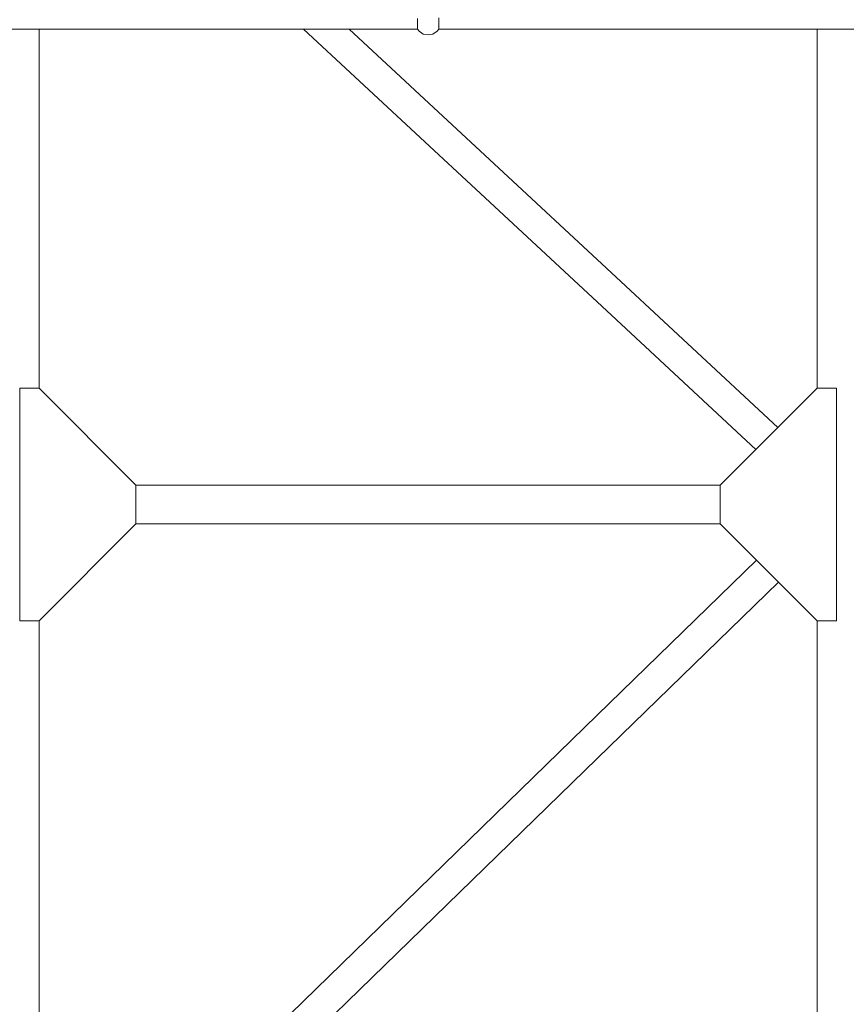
# Model space of a CAD drawing. Header units: millimetres. Extents: x 53746 to 116821, y -810352 to -765802.
# Tile 114 of 256: x 67052 to 69184, y -775791 to -773252. Entities that reach past the tile are written whole.
import ezdxf

# ---------------------------------------------------------------- set-up
doc = ezdxf.new("R2010")
doc.units = ezdxf.units.MM
doc.header["$MEASUREMENT"] = 0
for name, color, linetype, lineweight in [('Main Cradle Rails', 7, 'Continuous', 0), ('Side Cradle Stbd', 7, 'Continuous', 0), ('Side Cradle Tower Platform', 7, 'Continuous', 0)]:
    doc.layers.add(name, color=color, linetype=linetype, lineweight=lineweight)

# ---------------------------------------------------------------- blocks, each defined once
blk = doc.blocks.new('*U57')
at = {"layer": 'Side Cradle Stbd', "color": 7, "linetype": 'Continuous', "lineweight": 0}
for p, q in [((-18181.4, 13874.7), (-18181.4, 14800.8)), ((-16741.7, 14097.2), (-17499.1, 14800.8)), ((-16741.7, 14206.4), (-17381.6, 14800.8)), ((-16174.1, 14800.8), (-16174.1, 13874.7)), ((-16275.5, 13773.4), (-16741.7, 14206.4)), ((-16332.1, 13716.7), (-16741.7, 14097.2)), ((-18231.4, 13874.7), (-18181.4, 13874.7)), ((-18231.4, 13589), (-18231.4, 13874.7)), ((-18181.4, 13874.7), (-17931.4, 13624.7)), ((-16174.1, 13874.7), (-16424.1, 13624.7)), ((-16124.1, 13874.7), (-16174.1, 13874.7)), ((-16124.1, 13589), (-16124.1, 13874.7)), ((-17931.4, 13589), (-17931.4, 13624.7)), ((-16741.7, 13624.5), (-17931.4, 13624.5)), ((-16424.1, 13624.5), (-16741.7, 13624.5)), ((-16424.1, 13589), (-16424.1, 13624.7)), ((-18231.4, 13274.7), (-18231.4, 13589)), ((-17931.4, 13524.7), (-17931.4, 13589)), ((-16424.1, 13524.7), (-16424.1, 13589)), ((-16124.1, 13274.7), (-16124.1, 13589)), ((-18181.4, 13274.7), (-17931.4, 13524.7)), ((-17931.6, 13524.5), (-16741.7, 13524.5)), ((-16741.7, 13524.5), (-16423.8, 13524.5)), ((-16174.1, 13274.7), (-16424.1, 13524.7)), ((-16741.7, 13031.4), (-16330.7, 13431.4)), ((-16741.7, 12919.8), (-16274.2, 13374.8)), ((-18231.4, 13274.7), (-18181.4, 13274.7)), ((-18181.4, 12074.5), (-18181.4, 13274.7)), ((-16124.1, 13274.7), (-16174.1, 13274.7)), ((-16174.1, 13274.7), (-16174.1, 12074.5)), ((-18082.8, 11726.2), (-16741.7, 13031.4)), ((-18026.3, 11669.7), (-16741.7, 12919.8))]:
    blk.add_line(p, q, dxfattribs=at)
at = {"layer": 'Side Cradle Tower Platform', "color": 7, "linetype": 'Continuous', "lineweight": 0}
for p, q in [((-17205, 14800.8), (-18561.2, 14800.8)), ((-16741.7, 14800.8), (-17150.4, 14800.8)), ((-15794.3, 14800.8), (-16741.7, 14800.8))]:
    blk.add_line(p, q, dxfattribs=at)
at = {"layer": 'Side Cradle Tower Platform', "color": 7, "linetype": 'Continuous', "lineweight": 0, "flags": 128}
for points in [[(-17205, 14800.8), (-17205, 14800.8), (-17205, 14801.4), (-17205, 14802), (-17205, 14802.1), (-17205, 14802.2), (-17205, 14804), (-17205, 14805.7), (-17204.9, 14805.9), (-17204.9, 14806), (-17205, 14806.6), (-17205, 14806.9), (-17205, 14806.9), (-17205, 14808.7), (-17205, 14811.6), (-17205, 14811.6), (-17205, 14814.9), (-17205, 14817.7), (-17205, 14818.3), (-17205, 14821.6), (-17205, 14824.3), (-17205, 14824.9), (-17205, 14825), (-17205, 14827.8)], [(-17150.4, 14824.9), (-17150.4, 14821.7), (-17150.4, 14818.8), (-17150.4, 14818.3), (-17150.4, 14815), (-17150.4, 14812.2), (-17150.4, 14811.6), (-17150.4, 14811.6), (-17150.4, 14808.8), (-17150.4, 14806.9), (-17150.4, 14806.9), (-17150.5, 14806.6), (-17150.6, 14806)], [(-17150.6, 14806), (-17150.6, 14805.9), (-17150.4, 14805.7), (-17150.4, 14804), (-17150.4, 14802.2), (-17150.5, 14802.1), (-17150.5, 14801.4), (-17150.5, 14800.9)], [(-17150.5, 14829.9), (-17150.4, 14829.6), (-17150.4, 14829.6), (-17150.4, 14827.8), (-17150.4, 14825), (-17150.4, 14824.9)], [(-17205, 14800.8), (-17200.7, 14795.3), (-17190.2, 14788.2), (-17177.7, 14785.8), (-17165.3, 14788.2), (-17154.7, 14795.3), (-17150.4, 14800.8)], [(-17150.5, 14800.9), (-17150.4, 14800.8), (-17150.4, 14800.8)]]:
    blk.add_lwpolyline(points, dxfattribs=at)

msp = doc.modelspace()

# ---------------------------------------------------------------- block references
at = {"layer": 'Main Cradle Rails', "color": 7, "linetype": 'Continuous', "lineweight": 0}
msp.add_blockref('*U57', (85283.05, -788076.95), dxfattribs=at)

doc.saveas('drawing.dxf')
